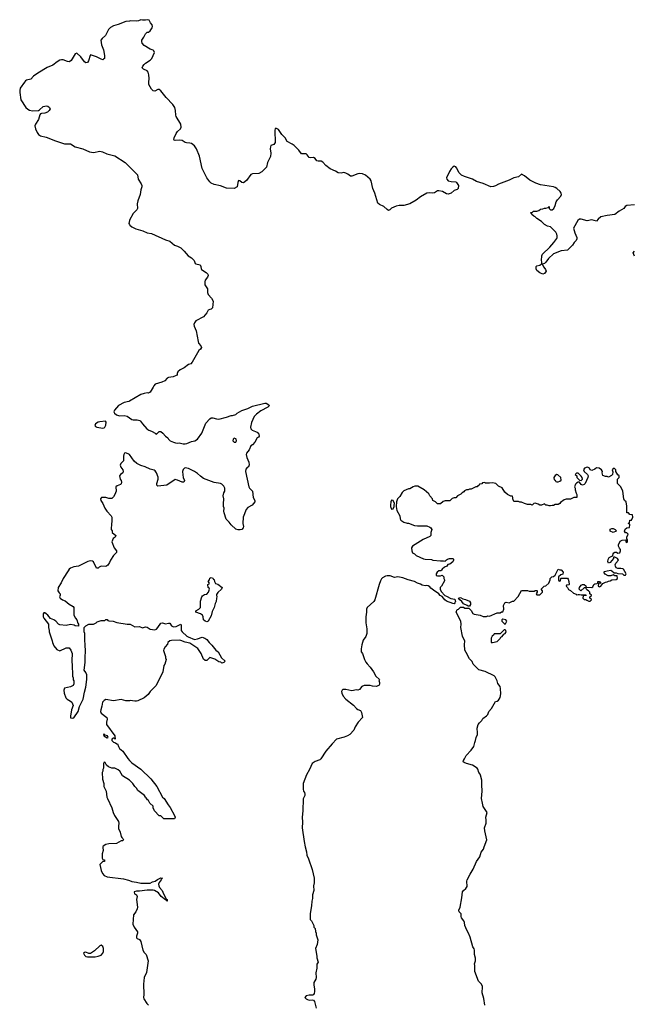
# Model space of a CAD drawing. Header units: inches. Extents: x 2528705 to 2676837, y 911742 to 1023252.
# Tile 110 of 143: x 2618563 to 2626593, y 927940 to 940817. Entities that reach past the tile are written whole.
import ezdxf

# ---------------------------------------------------------------- set-up
doc = ezdxf.new("R2010")
doc.units = ezdxf.units.IN
doc.header["$MEASUREMENT"] = 0
for name, color, linetype in [('C6912', 7, 'Continuous'), ('C6913', 7, 'Continuous'), ('C6914', 7, 'Continuous'), ('C6922', 7, 'Continuous'), ('C6923', 7, 'Continuous'), ('C6924', 7, 'Continuous')]:
    doc.layers.add(name, color=color, linetype=linetype)

msp = doc.modelspace()

# ---------------------------------------------------------------- linework, layer by layer
at = {"layer": 'C6912', "color": 5, "elevation": 20}
msp.add_lwpolyline([(2619653, 930000), (2619651, 929990), (2619655, 929950), (2619644, 929910), (2619642, 929850), (2619650, 929834), (2619672, 929832), (2619672, 929810), (2619650, 929808), (2619612, 929770), (2619630, 929692), (2619648, 929650), (2619670, 929623), (2619708, 929608), (2619923, 929583), (2619985, 929565), (2620000, 929558)], dxfattribs=at)
msp.add_lwpolyline([(2619630, 928712), (2619610, 928706), (2619542, 928638), (2619490, 928604), (2619470, 928605), (2619430, 928621), (2619410, 928620), (2619398, 928610), (2619410, 928585), (2619430, 928567), (2619450, 928561), (2619550, 928562), (2619590, 928569), (2619630, 928583), (2619650, 928608), (2619658, 928630), (2619662, 928670), (2619650, 928697)], close=True, dxfattribs=at)
at = {"layer": 'C6913', "color": 5, "elevation": 20}
for points in [[(2618627, 940000), (2618570, 939922), (2618563, 939890), (2618563, 939863), (2618579, 939770), (2618644, 939670), (2618670, 939646), (2618690, 939635), (2618730, 939625), (2618810, 939630), (2618823, 939637), (2618870, 939681), (2618890, 939688), (2618910, 939690), (2618930, 939685), (2618953, 939670), (2618960, 939650), (2618950, 939630), (2618925, 939610), (2618890, 939596), (2618848, 939592), (2618835, 939585), (2618827, 939573), (2618809, 939510), (2618769, 939450), (2618762, 939430), (2618769, 939390), (2618790, 939342), (2618810, 939315), (2618837, 939297), (2618910, 939279), (2619030, 939233), (2619150, 939194), (2619230, 939193), (2619290, 939153), (2619390, 939129), (2619478, 939090), (2619530, 939082), (2619610, 939099), (2619648, 939088), (2619702, 939062), (2619810, 939038), (2619945, 938950), (2620000, 938895)], [(2620000, 938194), (2619998, 938190), (2619993, 938153), (2620000, 938138)], [(2620000, 935828), (2619990, 935823), (2619930, 935810), (2619855, 935770), (2619805, 935710), (2619796, 935690), (2619802, 935670), (2619831, 935651), (2619870, 935635), (2619930, 935643), (2619970, 935631), (2620000, 935609)], [(2620000, 935129), (2620000, 935130), (2619950, 935151), (2619933, 935147), (2619924, 935130), (2619920, 935110), (2619922, 935050), (2619888, 935012), (2619877, 934990), (2619885, 934965), (2619911, 934930), (2619919, 934910), (2619911, 934890), (2619882, 934870), (2619871, 934850), (2619879, 934810), (2619890, 934790), (2619895, 934770), (2619891, 934749), (2619881, 934739), (2619837, 934723), (2619821, 934710), (2619827, 934650), (2619810, 934609), (2619790, 934575), (2619770, 934555), (2619730, 934555), (2619690, 934569), (2619650, 934569), (2619632, 934568), (2619622, 934550), (2619626, 934530), (2619651, 934490), (2619678, 934430), (2619702, 934390), (2619762, 934330), (2619771, 934310), (2619771, 934250), (2619765, 934230), (2619762, 934150), (2619772, 934132), (2619774, 934110), (2619822, 934070), (2619812, 934050), (2619786, 934034), (2619771, 933990), (2619801, 933910), (2619831, 933870), (2619831, 933849), (2619791, 933810), (2619752, 933750), (2619740, 933720), (2619717, 933683), (2619690, 933668), (2619630, 933669), (2619602, 933658), (2619590, 933646), (2619570, 933646), (2619530, 933726), (2619516, 933736), (2619490, 933742), (2619454, 933730), (2619331, 933669), (2619270, 933661), (2619230, 933644), (2619211, 933630), (2619196, 933610), (2619133, 933510), (2619108, 933452), (2619065, 933390), (2619062, 933350), (2619080, 933320), (2619092, 933310), (2619092, 933290), (2619082, 933270), (2619092, 933250), (2619125, 933230), (2619159, 933219), (2619210, 933175), (2619265, 933145), (2619272, 933130), (2619272, 933030), (2619292, 932990), (2619311, 932970), (2619324, 932924), (2619332, 932910), (2619333, 932887), (2619291, 932889), (2619277, 932897), (2619230, 932909), (2619170, 932895), (2619090, 932904), (2619070, 932914), (2619035, 932950), (2619010, 932969), (2618967, 932987), (2618933, 933030), (2618910, 933049), (2618890, 933062), (2618878, 933062), (2618871, 933049), (2618871, 933010), (2618881, 932990), (2618941, 932910), (2618941, 932870), (2618951, 932831), (2618951, 932810), (2618990, 932694), (2618991, 932670), (2619011, 932630), (2619050, 932582), (2619090, 932562), (2619170, 932602), (2619210, 932602), (2619234, 932570), (2619252, 932530), (2619252, 932492), (2619245, 932470), (2619245, 932410), (2619251, 932390), (2619253, 932233), (2619262, 932210), (2619264, 932184), (2619272, 932170), (2619272, 932130), (2619262, 932110), (2619230, 932094), (2619150, 932073), (2619141, 932050), (2619145, 932010), (2619168, 931948), (2619185, 931930), (2619227, 931907), (2619245, 931890), (2619261, 931850), (2619243, 931790), (2619226, 931710), (2619226, 931690), (2619230, 931686), (2619250, 931683), (2619272, 931688), (2619330, 931771), (2619347, 931833), (2619392, 931930), (2619410, 932022), (2619429, 932090), (2619441, 932190), (2619441, 932250), (2619430, 932278), (2619406, 932310), (2619419, 932410), (2619419, 932490), (2619425, 932550), (2619421, 932650), (2619414, 932694), (2619415, 932790), (2619408, 932812), (2619406, 932870), (2619428, 932892), (2619470, 932912), (2619530, 932912), (2619566, 932930), (2619578, 932942), (2619630, 932962), (2619678, 932962), (2619690, 932974), (2619710, 932974), (2619718, 932958), (2619730, 932954), (2619787, 932953), (2619833, 932933), (2619970, 932911), (2620000, 932911)], [(2620000, 931911), (2619950, 931910), (2619890, 931925), (2619790, 931908), (2619690, 931926), (2619670, 931915), (2619646, 931890), (2619640, 931840), (2619623, 931790), (2619620, 931770), (2619630, 931747), (2619703, 931690), (2619708, 931670), (2619699, 931630), (2619697, 931610), (2619701, 931601), (2619806, 931450), (2619812, 931410), (2619799, 931419), (2619790, 931419), (2619771, 931409), (2619771, 931390), (2619790, 931368), (2619818, 931358), (2619835, 931345), (2619845, 931345), (2619856, 931310), (2619870, 931286), (2619915, 931250), (2619977, 931157), (2620000, 931131)], [(2620000, 930870), (2619910, 930928), (2619874, 930990), (2619850, 931009), (2619810, 931029), (2619769, 931029), (2619724, 931044), (2619698, 931070), (2619682, 931102), (2619670, 931106), (2619662, 931090), (2619662, 931030), (2619652, 931010), (2619652, 930990), (2619642, 930970), (2619646, 930886), (2619665, 930830), (2619666, 930790), (2619696, 930730), (2619705, 930650), (2619711, 930630), (2619771, 930510), (2619787, 930450), (2619804, 930410), (2619856, 930330), (2619861, 930310), (2619855, 930270), (2619858, 930238), (2619876, 930190), (2619890, 930134), (2619900, 930120), (2619914, 930110), (2619922, 930090), (2619910, 930078), (2619890, 930078), (2619830, 930045), (2619730, 930041), (2619690, 930030), (2619655, 930010), (2619653, 930000)]]:
    msp.add_lwpolyline(points, dxfattribs=at)
for points in [[(2619687, 935567), (2619610, 935559), (2619590, 935553), (2619556, 935530), (2619545, 935510), (2619556, 935496), (2619574, 935490), (2619650, 935476), (2619670, 935481), (2619679, 935490), (2619690, 935514), (2619693, 935553)], [(2619670, 931472), (2619654, 931470), (2619665, 931465), (2619665, 931450), (2619710, 931427), (2619722, 931430), (2619711, 931451), (2619681, 931461)]]:
    msp.add_lwpolyline(points, close=True, dxfattribs=at)
at = {"layer": 'C6914', "color": 5, "elevation": 20}
msp.add_lwpolyline([(2620000, 940799), (2619950, 940792), (2619850, 940754), (2619790, 940738), (2619750, 940715), (2619726, 940690), (2619687, 940610), (2619642, 940570), (2619626, 940550), (2619634, 940490), (2619661, 940421), (2619675, 940350), (2619673, 940310), (2619661, 940299), (2619650, 940294), (2619630, 940299), (2619570, 940330), (2619490, 940359), (2619484, 940350), (2619463, 940277), (2619450, 940259), (2619430, 940255), (2619410, 940266), (2619363, 940330), (2619310, 940379), (2619288, 940370), (2619235, 940285), (2619219, 940270), (2619210, 940267), (2619190, 940270), (2619130, 940292), (2619110, 940293), (2619090, 940288), (2619052, 940268), (2618998, 940222), (2618923, 940190), (2618800, 940120), (2618743, 940077), (2618710, 940039), (2618653, 940027), (2618641, 940019), (2618627, 940000)], dxfattribs=at)
at = {"layer": 'C6922', "color": 5}
for points, elevation in [([(2622301, 930000), (2622316, 929936), (2622319, 929890), (2622341, 929841), (2622390, 929702), (2622415, 929590), (2622415, 929530), (2622407, 929490), (2622413, 929430), (2622394, 929370), (2622394, 929326), (2622385, 929290), (2622381, 929230), (2622363, 929130), (2622366, 929050), (2622382, 929030), (2622412, 928970), (2622414, 928950), (2622431, 928931), (2622433, 928893), (2622442, 928870), (2622442, 928850), (2622464, 928784), (2622457, 928723), (2622432, 928670), (2622451, 928571), (2622451, 928550), (2622471, 928490), (2622453, 928467), (2622451, 928411), (2622439, 928350), (2622443, 928290), (2622439, 928270), (2622414, 928226), (2622411, 928210), (2622411, 928190), (2622423, 928143), (2622423, 928110), (2622417, 928083), (2622410, 928068), (2622399, 928061), (2622350, 928061), (2622310, 928052), (2622296, 928030), (2622314, 928010), (2622330, 928002), (2622350, 927996), (2622390, 928000), (2622410, 927995), (2622419, 927979), (2622441, 927890)], 40), ([(2624651, 927931), (2624637, 928017), (2624615, 928090), (2624613, 928110), (2624621, 928150), (2624619, 928179), (2624602, 928210), (2624565, 928245), (2624517, 928370), (2624521, 928450), (2624516, 928470), (2624526, 928510), (2624526, 928546), (2624514, 928590), (2624514, 928650), (2624510, 928666), (2624494, 928694), (2624459, 928819), (2624437, 928870), (2624413, 928910), (2624389, 928970), (2624383, 929010), (2624373, 929030), (2624343, 929070), (2624339, 929090), (2624342, 929122), (2624314, 929150), (2624309, 929170), (2624325, 929210), (2624350, 929334), (2624359, 929410), (2624370, 929430), (2624403, 929457), (2624418, 929482), (2624416, 929550), (2624419, 929570), (2624456, 929644), (2624497, 929710), (2624543, 929810), (2624584, 929870), (2624604, 929930), (2624632, 929970), (2624643, 930000)], 40), ([(2620000, 929558), (2620030, 929545), (2620090, 929538), (2620150, 929524), (2620270, 929526), (2620299, 929541), (2620338, 929550), (2620366, 929574), (2620410, 929596), (2620431, 929591), (2620418, 929582), (2620415, 929570), (2620388, 929532), (2620381, 929510), (2620384, 929490), (2620394, 929470), (2620429, 929430), (2620447, 929387), (2620482, 929322), (2620493, 929310), (2620494, 929290), (2620490, 929290), (2620484, 929304), (2620470, 929305), (2620414, 929350), (2620379, 929399), (2620329, 929430), (2620310, 929435), (2620230, 929434), (2620130, 929419), (2620090, 929420), (2620061, 929410), (2620066, 929386), (2620091, 929370), (2620101, 929350), (2620091, 929309), (2620103, 929210), (2620099, 929190), (2620081, 929150), (2620051, 929110), (2620045, 928990), (2620060, 928950), (2620104, 928890), (2620105, 928870), (2620091, 928830), (2620091, 928810), (2620101, 928801), (2620130, 928787), (2620150, 928763), (2620173, 928650), (2620190, 928619), (2620216, 928590), (2620244, 928510), (2620223, 928357), (2620193, 928290), (2620185, 928205), (2620187, 928070), (2620183, 928030), (2620187, 928010), (2620226, 927950), (2620248, 927930)], 20)]:
    msp.add_lwpolyline(points, dxfattribs=dict(at, elevation=elevation))
at = {"layer": 'C6923', "color": 5}
for points, elevation in [([(2626610, 938395), (2626510, 938389), (2626487, 938373), (2626470, 938349), (2626408, 938312), (2626352, 938270), (2626250, 938258), (2626170, 938238), (2626131, 938210), (2626110, 938184), (2626050, 938199), (2625990, 938187), (2625910, 938209), (2625890, 938207), (2625869, 938191), (2625812, 938090), (2625828, 938028), (2625856, 937970), (2625856, 937950), (2625845, 937930), (2625818, 937902), (2625796, 937870), (2625730, 937804), (2625650, 937796), (2625550, 937757), (2625485, 937695), (2625450, 937645), (2625430, 937628), (2625402, 937618), (2625420, 937580), (2625445, 937550), (2625452, 937530), (2625430, 937497), (2625409, 937489), (2625370, 937508), (2625330, 937535), (2625320, 937560), (2625321, 937590), (2625330, 937600), (2625371, 937609), (2625390, 937623), (2625398, 937622), (2625398, 937650), (2625390, 937670), (2625396, 937730), (2625405, 937750), (2625499, 937841), (2625555, 937905), (2625590, 937956), (2625596, 937970), (2625597, 937990), (2625592, 938012), (2625577, 938037), (2625510, 938109), (2625470, 938118), (2625430, 938138), (2625390, 938178), (2625330, 938218), (2625310, 938238), (2625290, 938246), (2625266, 938270), (2625262, 938282), (2625246, 938290), (2625250, 938294), (2625270, 938294), (2625288, 938312), (2625330, 938314), (2625356, 938324), (2625380, 938340), (2625410, 938342), (2625430, 938352), (2625450, 938352), (2625478, 938362), (2625490, 938372), (2625492, 938350), (2625510, 938332), (2625530, 938331), (2625552, 938350), (2625570, 938386), (2625584, 938436), (2625599, 938461), (2625645, 938510), (2625653, 938533), (2625649, 938550), (2625636, 938570), (2625593, 938610), (2625570, 938624), (2625550, 938631), (2625378, 938658), (2625318, 938678), (2625240, 938720), (2625170, 938776), (2625130, 938796), (2625090, 938761), (2625030, 938751), (2624970, 938719), (2624830, 938665), (2624790, 938643), (2624765, 938635), (2624730, 938633), (2624630, 938677), (2624539, 938699), (2624489, 938730), (2624386, 938766), (2624345, 938785), (2624315, 938815), (2624281, 938881), (2624270, 938894), (2624250, 938901), (2624230, 938890), (2624210, 938865), (2624187, 938830), (2624150, 938750), (2624153, 938730), (2624170, 938710), (2624210, 938699), (2624270, 938698), (2624278, 938690), (2624305, 938650), (2624302, 938610), (2624290, 938598), (2624250, 938582), (2624211, 938549), (2624170, 938536), (2624150, 938539), (2624098, 938570), (2624050, 938581), (2624030, 938579), (2623990, 938553), (2623970, 938549), (2623930, 938554), (2623890, 938549), (2623810, 938501), (2623750, 938455), (2623670, 938407), (2623590, 938389), (2623530, 938389), (2623490, 938379), (2623430, 938354), (2623405, 938330), (2623390, 938323), (2623370, 938333), (2623330, 938375), (2623270, 938402), (2623250, 938417), (2623212, 938550), (2623186, 938610), (2623163, 938710), (2623148, 938730), (2623090, 938785), (2623050, 938803), (2623014, 938806), (2622990, 938803), (2622910, 938770), (2622892, 938772), (2622858, 938798), (2622830, 938811), (2622803, 938817), (2622770, 938812), (2622730, 938815), (2622697, 938837), (2622626, 938866), (2622570, 938911), (2622530, 938955), (2622510, 938967), (2622470, 938967), (2622452, 938972), (2622430, 939000), (2622410, 939013), (2622370, 939010), (2622350, 939015), (2622325, 939050), (2622310, 939063), (2622250, 939065), (2622216, 939110), (2622156, 939170), (2622129, 939190), (2622064, 939224), (2622035, 939270), (2621995, 939315), (2621950, 939383), (2621924, 939396), (2621907, 939393), (2621900, 939370), (2621907, 939213), (2621890, 939187), (2621850, 939173), (2621845, 939155), (2621842, 939130), (2621849, 939070), (2621845, 939030), (2621807, 938950), (2621794, 938890), (2621730, 938829), (2621693, 938807), (2621610, 938803), (2621590, 938794), (2621530, 938715), (2621490, 938682), (2621470, 938688), (2621446, 938710), (2621428, 938712), (2621418, 938690), (2621411, 938630), (2621370, 938610), (2621270, 938613), (2621190, 938644), (2621110, 938662), (2621070, 938678), (2621050, 938695), (2621010, 938747), (2620951, 938870), (2620914, 939034), (2620878, 939130), (2620850, 939168), (2620810, 939199), (2620790, 939204), (2620745, 939205), (2620730, 939210), (2620690, 939237), (2620650, 939242), (2620597, 939237), (2620583, 939243), (2620581, 939250), (2620586, 939270), (2620611, 939330), (2620627, 939353), (2620667, 939390), (2620676, 939410), (2620670, 939451), (2620612, 939550), (2620607, 939567), (2620604, 939630), (2620593, 939670), (2620567, 939710), (2620481, 939801), (2620410, 939888), (2620390, 939903), (2620370, 939904), (2620330, 939882), (2620310, 939886), (2620290, 939908), (2620254, 939970), (2620251, 939990), (2620252, 940000)], 20), ([(2620000, 938895), (2620104, 938790), (2620114, 938730), (2620153, 938670), (2620161, 938650), (2620161, 938630), (2620148, 938590), (2620138, 938530), (2620107, 938450), (2620100, 938410), (2620103, 938350), (2620097, 938330), (2620050, 938283), (2620000, 938194)], 20), ([(2620000, 938138), (2620004, 938130), (2620029, 938109), (2620083, 938083), (2620174, 938054), (2620230, 938030), (2620290, 938020), (2620470, 937938), (2620530, 937919), (2620590, 937870), (2620630, 937855), (2620670, 937833), (2620717, 937790), (2620769, 937729), (2620810, 937704), (2620847, 937670), (2620861, 937630), (2620870, 937624), (2620925, 937610), (2620934, 937590), (2620937, 937557), (2620942, 937550), (2621005, 937510), (2621025, 937490), (2621031, 937471), (2621021, 937450), (2620991, 937410), (2620986, 937390), (2620986, 937350), (2621019, 937299), (2621022, 937250), (2621030, 937222), (2621075, 937175), (2621094, 937134), (2621086, 937050), (2621070, 937030), (2621050, 937029), (2621030, 937017), (2621010, 936984), (2620968, 936932), (2620870, 936880), (2620849, 936851), (2620844, 936830), (2620845, 936810), (2620872, 936750), (2620897, 936610), (2620905, 936585), (2620934, 936550), (2620941, 936530), (2620931, 936510), (2620907, 936490), (2620822, 936338), (2620802, 936318), (2620770, 936306), (2620714, 936266), (2620661, 936239), (2620631, 936210), (2620623, 936190), (2620622, 936170), (2620610, 936162), (2620573, 936147), (2620510, 936137), (2620492, 936130), (2620464, 936096), (2620424, 936076), (2620338, 936050), (2620318, 936030), (2620311, 936010), (2620270, 935948), (2620260, 935940), (2620250, 935935), (2620230, 935937), (2620190, 935929), (2620150, 935916), (2620000, 935828)], 20), ([(2626610, 937725), (2626589, 937770), (2626608, 937790)], 20), ([(2620000, 935609), (2620030, 935587), (2620050, 935583), (2620102, 935582), (2620134, 935574), (2620146, 935566), (2620171, 935530), (2620227, 935467), (2620254, 935450), (2620290, 935438), (2620345, 935405), (2620350, 935394), (2620390, 935432), (2620410, 935432), (2620438, 935410), (2620470, 935371), (2620502, 935350), (2620512, 935332), (2620534, 935310), (2620574, 935290), (2620602, 935282), (2620630, 935279), (2620650, 935282), (2620702, 935270), (2620730, 935269), (2620750, 935273), (2620810, 935300), (2620854, 935310), (2620890, 935333), (2620945, 935410), (2621001, 935539), (2621050, 935598), (2621068, 935610), (2621090, 935611), (2621137, 935597), (2621170, 935594), (2621270, 935617), (2621330, 935643), (2621350, 935641), (2621390, 935654), (2621409, 935670), (2621470, 935705), (2621550, 935732), (2621610, 935761), (2621770, 935803), (2621790, 935801), (2621812, 935790), (2621831, 935770), (2621812, 935750), (2621719, 935701), (2621663, 935657), (2621633, 935627), (2621595, 935550), (2621583, 935490), (2621586, 935466), (2621607, 935447), (2621670, 935425), (2621690, 935411), (2621698, 935370), (2621690, 935358), (2621672, 935348), (2621642, 935290), (2621610, 935258), (2621590, 935246), (2621565, 935190), (2621531, 935149), (2621526, 935130), (2621535, 935090), (2621563, 935030), (2621566, 934994), (2621558, 934970), (2621540, 934960), (2621522, 934938), (2621519, 934910), (2621561, 934710), (2621571, 934690), (2621611, 934650), (2621620, 934570), (2621639, 934530), (2621641, 934510), (2621606, 934470), (2621550, 934439), (2621528, 934412), (2621487, 934310), (2621483, 934230), (2621491, 934189), (2621486, 934170), (2621471, 934150), (2621450, 934144), (2621424, 934144), (2621390, 934155), (2621329, 934209), (2621306, 934246), (2621267, 934287), (2621237, 934370), (2621234, 934390), (2621238, 934430), (2621229, 934450), (2621229, 934509), (2621235, 934530), (2621235, 934550), (2621224, 934590), (2621235, 934630), (2621249, 934650), (2621249, 934690), (2621236, 934716), (2621210, 934741), (2621190, 934753), (2621110, 934764), (2620970, 934819), (2620930, 934846), (2620890, 934884), (2620850, 934909), (2620770, 934949), (2620730, 934955), (2620718, 934950), (2620704, 934936), (2620695, 934910), (2620696, 934864), (2620703, 934830), (2620719, 934790), (2620711, 934769), (2620690, 934769), (2620630, 934797), (2620597, 934803), (2620490, 934729), (2620370, 934718), (2620358, 934730), (2620358, 934750), (2620374, 934810), (2620374, 934834), (2620353, 934893), (2620337, 934917), (2620325, 934925), (2620270, 934938), (2620206, 934970), (2620150, 934987), (2620095, 935015), (2620063, 935043), (2620000, 935129)], 20), ([(2624643, 930000), (2624676, 930090), (2624649, 930210), (2624645, 930250), (2624669, 930310), (2624669, 930350), (2624662, 930390), (2624682, 930450), (2624626, 930526), (2624621, 930570), (2624605, 930630), (2624617, 930730), (2624609, 930810), (2624609, 930870), (2624595, 930935), (2624589, 930950), (2624573, 930970), (2624557, 931017), (2624549, 931030), (2624490, 931069), (2624410, 931089), (2624381, 931101), (2624368, 931110), (2624369, 931129), (2624384, 931150), (2624404, 931196), (2624470, 931264), (2624505, 931310), (2624517, 931363), (2624529, 931391), (2624536, 931430), (2624552, 931470), (2624555, 931490), (2624549, 931550), (2624561, 931599), (2624578, 931622), (2624609, 931650), (2624622, 931678), (2624670, 931711), (2624689, 931730), (2624704, 931770), (2624739, 931810), (2624790, 931902), (2624810, 931905), (2624830, 931918), (2624839, 931930), (2624850, 931954), (2624859, 932001), (2624856, 932070), (2624850, 932095), (2624818, 932138), (2624812, 932170), (2624785, 932225), (2624770, 932238), (2624654, 932294), (2624570, 932315), (2624514, 932370), (2624499, 932390), (2624484, 932424), (2624450, 932459), (2624430, 932489), (2624423, 932510), (2624389, 932570), (2624385, 932645), (2624389, 932690), (2624356, 932756), (2624334, 932870), (2624339, 932910), (2624335, 932950), (2624275, 933070), (2624290, 933102), (2624306, 933110), (2624330, 933134), (2624370, 933134), (2624390, 933122), (2624440, 933120), (2624472, 933090), (2624494, 933050), (2624510, 933042), (2624591, 933031), (2624630, 933012), (2624670, 933014), (2624690, 933022), (2624710, 933018), (2624810, 933058), (2624850, 933062), (2624870, 933072), (2624887, 933073), (2624899, 933110), (2624896, 933156), (2624910, 933192), (2624930, 933198), (2624970, 933192), (2625010, 933212), (2625030, 933212), (2625088, 933272), (2625130, 933352), (2625210, 933352), (2625230, 933345), (2625295, 933345), (2625310, 933352), (2625330, 933352), (2625334, 933350), (2625334, 933330), (2625322, 933310), (2625330, 933294), (2625370, 933294), (2625406, 933330), (2625406, 933350), (2625388, 933368), (2625390, 933374), (2625426, 933410), (2625450, 933414), (2625488, 933450), (2625506, 933490), (2625506, 933510), (2625526, 933530), (2625550, 933534), (2625570, 933554), (2625609, 933631), (2625630, 933622), (2625650, 933622), (2625674, 933590), (2625670, 933566), (2625644, 933556), (2625614, 933530), (2625614, 933490), (2625618, 933478), (2625630, 933474), (2625642, 933478), (2625646, 933510), (2625650, 933514), (2625733, 933513), (2625742, 933502), (2625751, 933470), (2625754, 933430), (2625750, 933426), (2625718, 933422), (2625714, 933410), (2625733, 933393), (2625745, 933365), (2625770, 933352), (2625810, 933318), (2625844, 933304), (2625850, 933294), (2625870, 933302), (2625890, 933302), (2625910, 933294), (2625970, 933294), (2625974, 933286), (2625938, 933282), (2625934, 933250), (2625950, 933234), (2625970, 933234), (2625984, 933224), (2626010, 933214), (2626030, 933214), (2626046, 933230), (2626042, 933242), (2626026, 933250), (2626026, 933270), (2626042, 933278), (2626046, 933290), (2626026, 933310), (2626026, 933330), (2626006, 933350), (2625983, 933363), (2625970, 933386), (2625950, 933386), (2625907, 933347), (2625886, 933370), (2625888, 933392), (2625910, 933422), (2625929, 933431), (2625950, 933431), (2625970, 933414), (2625974, 933394), (2626048, 933392), (2626062, 933398), (2626078, 933430), (2626090, 933438), (2626118, 933442), (2626127, 933453), (2626129, 933471), (2626150, 933471), (2626158, 933458), (2626174, 933450), (2626174, 933446), (2626138, 933442), (2626134, 933410), (2626150, 933402), (2626166, 933410), (2626196, 933444), (2626230, 933462), (2626250, 933465), (2626270, 933476), (2626290, 933478), (2626313, 933493), (2626370, 933494), (2626386, 933510), (2626382, 933542), (2626350, 933546), (2626330, 933558), (2626297, 933543), (2626265, 933545), (2626225, 933565), (2626207, 933593), (2626218, 933602), (2626249, 933611), (2626297, 933617), (2626314, 933610), (2626344, 933584), (2626370, 933582), (2626390, 933574), (2626450, 933572), (2626470, 933554), (2626490, 933554), (2626498, 933570), (2626466, 933630), (2626456, 933636), (2626430, 933642), (2626390, 933638), (2626369, 933649), (2626358, 933670), (2626355, 933690), (2626362, 933710), (2626398, 933750), (2626386, 933770), (2626350, 933788), (2626334, 933786), (2626332, 933770), (2626290, 933718), (2626270, 933708), (2626258, 933730), (2626263, 933757), (2626276, 933784), (2626310, 933802), (2626318, 933802), (2626326, 933810), (2626328, 933830), (2626336, 933844), (2626350, 933852), (2626372, 933852), (2626390, 933842), (2626415, 933845), (2626426, 933870), (2626426, 933890), (2626410, 933906), (2626398, 933930), (2626398, 933950), (2626423, 933997), (2626449, 934011), (2626494, 934014), (2626494, 933990), (2626510, 933982), (2626518, 933990), (2626516, 934016), (2626506, 934026), (2626506, 934050), (2626526, 934090), (2626510, 934106), (2626490, 934106), (2626478, 934130), (2626487, 934153), (2626506, 934170), (2626542, 934178), (2626546, 934210), (2626542, 934222), (2626526, 934230), (2626542, 934238), (2626546, 934270), (2626570, 934274), (2626588, 934310), (2626582, 934342), (2626548, 934348), (2626530, 934366), (2626510, 934366), (2626506, 934370), (2626506, 934454), (2626498, 934510), (2626478, 934530), (2626469, 934550), (2626455, 934650), (2626430, 934706), (2626386, 934750), (2626387, 934807), (2626406, 934830), (2626406, 934850), (2626390, 934866), (2626366, 934910), (2626366, 934930), (2626347, 934947), (2626330, 934948), (2626318, 934930), (2626325, 934905), (2626322, 934870), (2626306, 934854), (2626270, 934835), (2626250, 934842), (2626230, 934842), (2626196, 934856), (2626184, 934890), (2626188, 934910), (2626178, 934930), (2626146, 934950), (2626110, 934958), (2626090, 934938), (2626050, 934922), (2626029, 934929), (2626018, 934950), (2626002, 934962), (2625990, 934964), (2625952, 934950), (2625942, 934930), (2625951, 934910), (2625992, 934870), (2626002, 934850), (2625998, 934830), (2625962, 934750), (2625950, 934738), (2625930, 934728), (2625910, 934738), (2625887, 934767), (2625870, 934768), (2625850, 934758), (2625837, 934743), (2625822, 934710), (2625831, 934691), (2625831, 934670), (2625844, 934624), (2625853, 934607), (2625853, 934567), (2625813, 934567), (2625770, 934548), (2625713, 934547), (2625690, 934538), (2625638, 934502), (2625630, 934489), (2625610, 934478), (2625570, 934478), (2625550, 934466), (2625530, 934466), (2625510, 934458), (2625490, 934458), (2625467, 934467), (2625448, 934468), (2625430, 934486), (2625392, 934468), (2625371, 934469), (2625350, 934482), (2625310, 934495), (2625292, 934488), (2625270, 934468), (2625250, 934478), (2625210, 934475), (2625170, 934488), (2625128, 934508), (2625110, 934509), (2625090, 934515), (2625030, 934518), (2625015, 934550), (2625018, 934570), (2625010, 934586), (2624990, 934588), (2624946, 934606), (2624910, 934638), (2624875, 934695), (2624830, 934718), (2624793, 934753), (2624750, 934762), (2624710, 934755), (2624670, 934755), (2624658, 934758), (2624650, 934766), (2624618, 934762), (2624610, 934746), (2624578, 934742), (2624574, 934730), (2624558, 934722), (2624550, 934706), (2624530, 934706), (2624470, 934678), (2624450, 934678), (2624430, 934668), (2624410, 934668), (2624385, 934655), (2624377, 934643), (2624354, 934630), (2624334, 934610), (2624294, 934590), (2624270, 934566), (2624250, 934566), (2624224, 934556), (2624190, 934526), (2624130, 934526), (2624104, 934516), (2624070, 934486), (2624030, 934486), (2624006, 934510), (2623969, 934529), (2623966, 934550), (2623929, 934589), (2623915, 934615), (2623858, 934670), (2623775, 934715), (2623735, 934715), (2623714, 934710), (2623670, 934682), (2623650, 934682), (2623590, 934654), (2623570, 934634), (2623538, 934582), (2623506, 934550), (2623495, 934510), (2623491, 934449), (2623498, 934398), (2623536, 934330), (2623541, 934290), (2623551, 934270), (2623590, 934245), (2623632, 934232), (2623650, 934231), (2623730, 934201), (2623770, 934196), (2623890, 934198), (2623930, 934181), (2623945, 934170), (2623955, 934150), (2623942, 934110), (2623942, 934070), (2623930, 934058), (2623842, 934018), (2623702, 933930), (2623692, 933910), (2623693, 933873), (2623705, 933845), (2623730, 933832), (2623750, 933812), (2623847, 933767), (2623870, 933761), (2623950, 933758), (2623970, 933751), (2624070, 933741), (2624110, 933742), (2624130, 933734), (2624136, 933744), (2624160, 933760), (2624189, 933771), (2624231, 933771), (2624240, 933760), (2624241, 933750), (2624230, 933729), (2624190, 933697), (2624167, 933693), (2624151, 933669), (2624124, 933656), (2624092, 933630), (2624084, 933616), (2624072, 933608), (2624050, 933608), (2624027, 933593), (2624012, 933570), (2624014, 933550), (2624030, 933542), (2624070, 933542), (2624090, 933554), (2624112, 933532), (2624112, 933510), (2624122, 933490), (2624120, 933480), (2624082, 933410), (2624065, 933390), (2624064, 933370), (2624078, 933338), (2624126, 933286), (2624150, 933278), (2624207, 933247), (2624257, 933237), (2624264, 933210), (2624259, 933190), (2624250, 933179), (2624230, 933181), (2624150, 933212), (2624128, 933228), (2624092, 933272), (2624066, 933286), (2624049, 933310), (2623977, 933357), (2623944, 933384), (2623930, 933402), (2623910, 933414), (2623890, 933419), (2623870, 933414), (2623830, 933424), (2623810, 933437), (2623769, 933449), (2623728, 933470), (2623648, 933490), (2623577, 933517), (2623511, 933529), (2623470, 933524), (2623410, 933546), (2623370, 933546), (2623350, 933539), (2623310, 933516), (2623297, 933503), (2623283, 933477), (2623267, 933430), (2623212, 933230), (2623199, 933210), (2623111, 933130), (2623103, 933110), (2623102, 933070), (2623093, 933010), (2623091, 932931), (2623105, 932850), (2623105, 932790), (2623091, 932750), (2623056, 932704), (2623039, 932641), (2623031, 932590), (2623031, 932550), (2623051, 932530), (2623076, 932450), (2623094, 932414), (2623111, 932391), (2623151, 932350), (2623192, 932290), (2623225, 932230), (2623271, 932190), (2623265, 932175), (2623271, 932150), (2623270, 932126), (2623262, 932110), (2623230, 932095), (2623180, 932100), (2623150, 932109), (2623070, 932109), (2623042, 932098), (2623010, 932058), (2622990, 932049), (2622970, 932055), (2622910, 932039), (2622830, 932059), (2622790, 932058), (2622782, 932050), (2622776, 932030), (2622779, 932010), (2622794, 931970), (2622830, 931931), (2622933, 931853), (2622970, 931811), (2622990, 931796), (2623025, 931785), (2623037, 931757), (2623051, 931690), (2622992, 931630), (2622951, 931570), (2622934, 931526), (2622882, 931470), (2622852, 931450), (2622810, 931433), (2622710, 931409), (2622651, 931349), (2622570, 931249), (2622504, 931150), (2622490, 931138), (2622430, 931118), (2622392, 931088), (2622357, 931010), (2622318, 930942), (2622272, 930830), (2622272, 930752), (2622278, 930730), (2622292, 930710), (2622295, 930690), (2622293, 930670), (2622273, 930627), (2622270, 930470), (2622258, 930390), (2622263, 930323), (2622261, 930250), (2622284, 930070), (2622301, 930000)], 40), ([(2620000, 932911), (2620010, 932911), (2620070, 932876), (2620130, 932881), (2620170, 932866), (2620210, 932878), (2620230, 932871), (2620270, 932846), (2620330, 932839), (2620352, 932848), (2620370, 932867), (2620410, 932926), (2620430, 932931), (2620470, 932916), (2620510, 932926), (2620530, 932925), (2620551, 932890), (2620576, 932876), (2620610, 932882), (2620670, 932914), (2620678, 932898), (2620678, 932830), (2620690, 932810), (2620750, 932756), (2620766, 932746), (2620850, 932713), (2620890, 932718), (2620950, 932740), (2620988, 932728), (2621010, 932711), (2621044, 932670), (2621078, 932638), (2621130, 932574), (2621161, 932550), (2621205, 932470), (2621252, 932430), (2621234, 932410), (2621210, 932404), (2621194, 932414), (2621170, 932419), (2621116, 932456), (2621050, 932478), (2621010, 932438), (2620990, 932438), (2620970, 932455), (2620939, 932530), (2620895, 932595), (2620790, 932665), (2620730, 932676), (2620670, 932698), (2620650, 932701), (2620550, 932698), (2620530, 932692), (2620503, 932670), (2620498, 932650), (2620465, 932615), (2620450, 932586), (2620447, 932567), (2620471, 932490), (2620471, 932470), (2620478, 932450), (2620461, 932390), (2620451, 932370), (2620436, 932290), (2620351, 932109), (2620271, 932030), (2620245, 931990), (2620190, 931949), (2620110, 931909), (2620090, 931904), (2620070, 931903), (2620010, 931912), (2620000, 931911)], 20), ([(2620000, 931131), (2620030, 931099), (2620150, 931015), (2620279, 930890), (2620356, 930790), (2620430, 930651), (2620454, 930634), (2620507, 930547), (2620534, 930514), (2620591, 930410), (2620596, 930390), (2620590, 930368), (2620450, 930366), (2620410, 930406), (2620390, 930406), (2620326, 930470), (2620308, 930508), (2620308, 930530), (2620268, 930570), (2620248, 930608), (2620236, 930616), (2620220, 930640), (2620208, 930650), (2620198, 930670), (2620110, 930738), (2620090, 930768), (2620070, 930788), (2620044, 930830), (2620010, 930864), (2620000, 930870)], 20)]:
    msp.add_lwpolyline(points, dxfattribs=dict(at, elevation=elevation))
for points, elevation in [([(2621370, 935345), (2621355, 935330), (2621351, 935310), (2621370, 935291), (2621390, 935291), (2621399, 935310), (2621396, 935330), (2621390, 935337)], 20), ([(2625590, 934868), (2625570, 934858), (2625554, 934830), (2625558, 934798), (2625570, 934794), (2625578, 934778), (2625590, 934774), (2625610, 934774), (2625630, 934782), (2625647, 934793), (2625646, 934830), (2625607, 934867)], 40), ([(2625870, 934886), (2625850, 934886), (2625834, 934870), (2625852, 934852), (2625854, 934830), (2625890, 934794), (2625910, 934792), (2625928, 934810), (2625922, 934830), (2625910, 934848)], 40), ([(2623430, 934535), (2623419, 934510), (2623415, 934470), (2623417, 934450), (2623430, 934418), (2623450, 934422), (2623462, 934450), (2623462, 934470), (2623469, 934490), (2623450, 934528)], 40), ([(2626330, 934109), (2626290, 934128), (2626290, 934154), (2626310, 934162), (2626330, 934162), (2626354, 934150), (2626373, 934133), (2626370, 934126)], 40), ([(2621010, 932941), (2620989, 932950), (2620969, 932970), (2620964, 933010), (2620955, 933030), (2620927, 933047), (2620868, 933070), (2620868, 933088), (2620908, 933110), (2620928, 933130), (2620929, 933211), (2620948, 933270), (2620956, 933284), (2620980, 933300), (2621014, 933306), (2621035, 933330), (2621046, 933370), (2621042, 933382), (2621028, 933390), (2621026, 933430), (2621042, 933438), (2621046, 933450), (2621028, 933470), (2621047, 933493), (2621050, 933514), (2621070, 933522), (2621090, 933514), (2621098, 933498), (2621110, 933494), (2621112, 933470), (2621125, 933445), (2621155, 933435), (2621212, 933390), (2621205, 933370), (2621156, 933324), (2621140, 933300), (2621137, 933290), (2621142, 933270), (2621140, 933250), (2621133, 933210), (2621119, 933181), (2621107, 933130), (2621084, 933076), (2621070, 933022), (2621030, 932949)], 20), ([(2624430, 933146), (2624418, 933158), (2624370, 933179), (2624350, 933209), (2624322, 933230), (2624306, 933250), (2624330, 933259), (2624364, 933244), (2624396, 933236), (2624451, 933211), (2624461, 933190), (2624461, 933170), (2624450, 933146)], 40), ([(2624884, 932976), (2624874, 932970), (2624874, 932950), (2624910, 932914), (2624922, 932918), (2624938, 932950), (2624926, 932970)], 40), ([(2624902, 932838), (2624850, 932786), (2624773, 932787), (2624762, 932770), (2624745, 932755), (2624732, 932728), (2624734, 932674), (2624752, 932672), (2624810, 932687), (2624850, 932725), (2624860, 932740), (2624875, 932750), (2624898, 932782), (2624918, 932790), (2624928, 932810), (2624926, 932830), (2624916, 932836)], 40)]:
    msp.add_lwpolyline(points, close=True, dxfattribs=dict(at, elevation=elevation))
at = {"layer": 'C6924', "color": 5, "elevation": 20}
msp.add_lwpolyline([(2620252, 940000), (2620259, 940050), (2620254, 940094), (2620245, 940130), (2620230, 940150), (2620182, 940170), (2620167, 940187), (2620176, 940210), (2620190, 940230), (2620211, 940250), (2620270, 940289), (2620291, 940310), (2620328, 940390), (2620320, 940410), (2620310, 940418), (2620270, 940432), (2620190, 940481), (2620166, 940510), (2620161, 940530), (2620161, 940550), (2620189, 940590), (2620210, 940632), (2620230, 940652), (2620247, 940653), (2620270, 940672), (2620295, 940710), (2620299, 940730), (2620295, 940750), (2620275, 940775), (2620258, 940810), (2620252, 940812), (2620230, 940817), (2620210, 940809), (2620170, 940809), (2620150, 940815), (2620117, 940803), (2620090, 940799), (2620010, 940801), (2620000, 940799)], dxfattribs=at)

doc.saveas('drawing.dxf')
